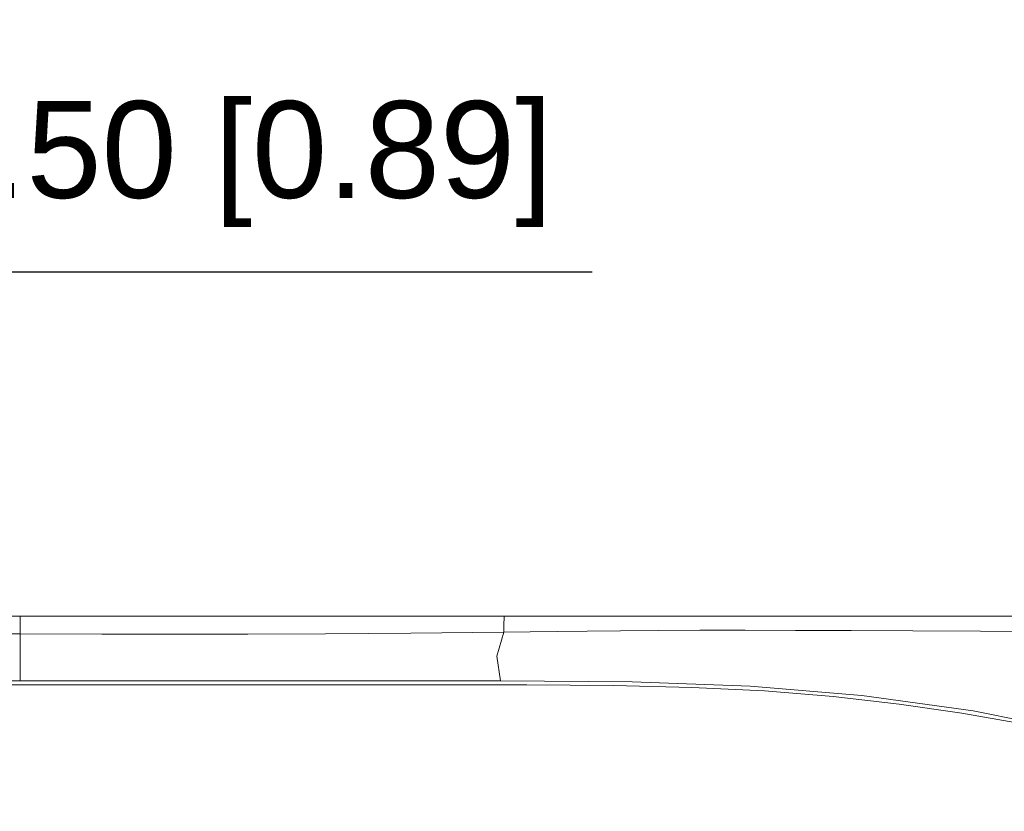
# Model space of a CAD drawing. Header units: millimetres. Extents: x 3925 to 5043, y -86 to 778.
# Tile 32 of 256: x 4251 to 4282, y 397 to 421. Entities that reach past the tile are written whole.
import ezdxf

# ---------------------------------------------------------------- set-up
doc = ezdxf.new("R2010")
doc.units = ezdxf.units.MM
doc.header["$LTSCALE"] = 46.255
doc.header["$PDMODE"] = 3
doc.header["$PDSIZE"] = 1
doc.layers.get('0').update_dxf_attribs({"linetype": 'CONTINUOUS'})
doc.layers.get('Defpoints').update_dxf_attribs({"linetype": 'CONTINUOUS'})
doc.layers.add('H30K-FRONT-CDXF_CONTINUOUS_LINE', color=7, linetype='CONTINUOUS')
doc.layers.add('H30K-TOP-COVDXF_CONTINUOUS_LINE', color=7, linetype='CONTINUOUS')
doc.styles.add('SLDTEXTSTYLE0', font='arialbd.ttf', dxfattribs={"height": 5.5})
doc.styles.add('SLDTEXTSTYLE2', font='arial.ttf')
doc.dimstyles.new('SLDDIMSTYLE1', dxfattribs={"dimtxt": 5.650301, "dimasz": 4.572, "dimexe": 0, "dimexo": 0.0625, "dimgap": 1.412575, "dimtad": 0, "dimtih": 1, "dimtoh": 1, "dimlfac": 3.5, "dimrnd": 1e-09, "dimzin": 4, "dimdsep": 46, "dimtxsty": 'SLDTEXTSTYLE0', "dimsah": 1, "dimcen": 0.09, "dimadec": 0, "dimazin": 1, "dimtol": 1, "dimtp": 0.8, "dimtm": 0.8, "dimtfac": 1, "dimtdec": 1, "dimtofl": 0, "dimtmove": 0, "dimatfit": 3, "dimfxl": 1, "dimfrac": 2, "dimtolj": 1, "dimarcsym": 0})

# ---------------------------------------------------------------- blocks, each defined once
blk = doc.blocks.new('*D37')
at = {"color": 0, "linetype": 'Continuous', "lineweight": -2}
for p, q in [((4229.565, 413.519), (4226.565, 413.519)), ((4232.565, 396.866), (4232.565, 413.519)), ((4238.19, 400.169), (4238.19, 413.519)), ((4241.19, 413.519), (4268.758, 413.519))]:
    blk.add_line(p, q, dxfattribs=at)
at = {"color": 0, "linetype": 'Continuous'}
for points in [[(4229.565, 414.019), (4229.565, 413.019), (4232.565, 413.519)], [(4241.19, 414.019), (4241.19, 413.019), (4238.19, 413.519)]]:
    blk.add_solid(points, dxfattribs=at)
at = {"layer": 'Defpoints', "color": 0, "linetype": 'Continuous'}
for p in [(4238.19, 413.519), (4238.19, 400.106), (4232.565, 396.804)]:
    blk.add_point(p, dxfattribs=at)
at = {"color": 0, "linetype": 'Continuous', "lineweight": 0, "insert": (4256.474, 416.854), "char_height": 3, "attachment_point": 5, "style": 'SLDTEXTSTYLE2'}
blk.add_mtext('\\A1;22.50 [0.89]', dxfattribs=at)

msp = doc.modelspace()

# ---------------------------------------------------------------- linework, layer by layer
at = {"layer": 'H30K-FRONT-CDXF_CONTINUOUS_LINE', "color": 7, "linetype": 'Continuous', "lineweight": 0}
msp.add_line((4239.8194, 400.7213), (4266.7341, 400.7213), dxfattribs=at)
msp.add_lwpolyline([(4283.6641, 399.167), (4282.0356, 399.5222), (4280.2158, 399.844), (4278.2694, 400.1259), (4276.2271, 400.3587), (4274.097, 400.5319), (4271.8508, 400.64), (4269.4218, 400.6971), (4266.7341, 400.7213)], dxfattribs=at)
at = {"layer": 'H30K-TOP-COVDXF_CONTINUOUS_LINE', "color": 7, "linetype": 'Continuous', "lineweight": 0}
for p, q in [((4238.9881, 402.8463), (4304.7571, 402.8463)), ((4251.0414, 402.8463), (4251.0415, 402.7748)), ((4251.0415, 402.7748), (4251.0417, 402.2974)), ((4238.3677, 402.2975), (4251.0417, 402.2974)), ((4251.0417, 402.2974), (4251.0414, 400.8463)), ((4238.1896, 400.8463), (4265.9167, 400.8463)), ((4280.569, 399.9133), (4283.7475, 399.2754))]:
    msp.add_line(p, q, dxfattribs=at)
for points in [[(4266.0385, 402.8463), (4266.0308, 402.7835), (4266.0274, 402.6078), (4266.0274, 402.3545)], [(4266.0269, 402.3545), (4266.8387, 402.3668), (4267.6742, 402.3781), (4268.602, 402.3888), (4269.6431, 402.3984), (4270.81, 402.4063), (4272.0967, 402.4113), (4273.5051, 402.4127), (4275.0582, 402.41), (4276.785, 402.4027), (4278.6996, 402.3916), (4280.7945, 402.3793), (4283.0522, 402.3702), (4285.465, 402.37), (4288.0749, 402.3845), (4290.9573, 402.4193), (4294.0498, 402.4739), (4297.0924, 402.5331), (4299.8687, 402.579), (4302.3522, 402.6051), (4304.5837, 402.6121)], [(4251.0417, 402.2974), (4253.5726, 402.2959), (4255.859, 402.2945), (4258.093, 402.2957), (4260.4952, 402.3022), (4263.1378, 402.3194), (4266.0274, 402.3562)], [(4266.0269, 402.3545), (4265.8037, 401.6101), (4265.9167, 400.8463)], [(4265.9167, 400.8463), (4270.0036, 400.812), (4273.6617, 400.6838), (4277.1127, 400.3916), (4280.569, 399.9133)]]:
    msp.add_lwpolyline(points, dxfattribs=at)

# ---------------------------------------------------------------- dimensions: what is measured, and where the dimension line sits
at = {"color": 2, "linetype": 'Continuous', "lineweight": 0}
dim = msp.add_linear_dim(base=(4238.1896, 413.5187), p1=(4232.5646, 396.8038), p2=(4238.1896, 400.1061), angle=0, dimstyle='SLDDIMSTYLE1', override={"dimtxt": 3, "dimasz": 3, "dimtad": 1, "dimtih": 0, "dimlfac": 4, "dimtxsty": 'SLDTEXTSTYLE2', "dimtol": 0, "dimtp": 0.6, "dimtm": 0.6}, dxfattribs=at)
dim.commit()
dim.dimension.update_dxf_attribs({"geometry": '*D37', "text_midpoint": (4256.4736, 413.5187), "dimtype": 160})

doc.saveas('drawing.dxf')
